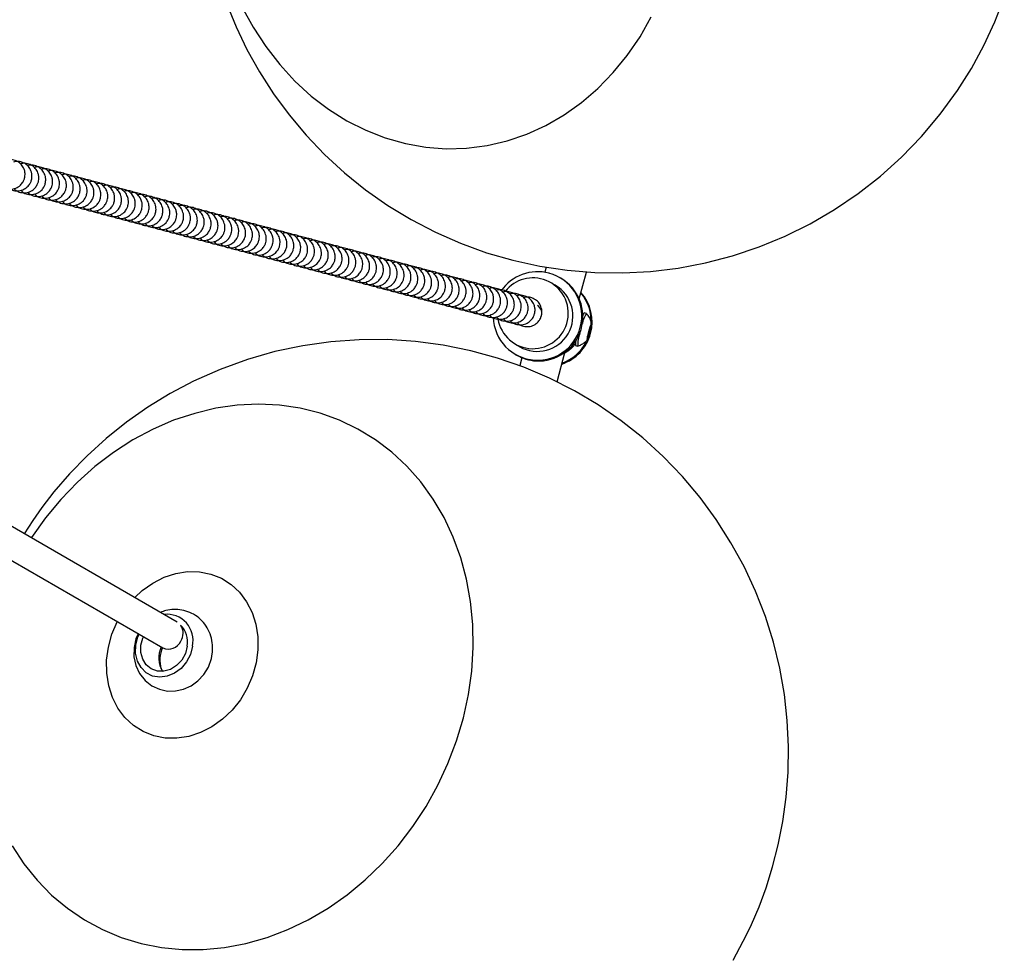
# Model space of a CAD drawing. Header units: millimetres. Extents: x 313 to 1951, y 543 to 2760.
# Tile 13 of 64: x 887 to 1054, y 730 to 888. Entities that reach past the tile are written whole.
import ezdxf

# ---------------------------------------------------------------- set-up
doc = ezdxf.new("R2010")
doc.units = ezdxf.units.MM
doc.header["$LTSCALE"] = 10
doc.linetypes.add('PHANTOM', pattern=[12.7, 6.35, -1.27, 1.27, -1.27, 1.27, -1.27])

msp = doc.modelspace()

# ---------------------------------------------------------------- linework, layer by layer
at = {"color": 7, "linetype": 'Continuous', "lineweight": 25}
for p, q in [((976.36, 846.08), (976.13, 845.24)), ((981.97, 840.75), (983.18, 845.28)), ((977.9, 843.04), (977.13, 843.49)), ((978.87, 844.22), (978.65, 844.34)), ((983.17, 838.26), (982.81, 838.35)), ((983.36, 834.23), (983.58, 835.22)), ((983.74, 835.13), (983.44, 834.19)), ((983.74, 835.13), (983.57, 835.18)), ((983.58, 835.22), (983.88, 836.17)), ((983.96, 836.12), (983.74, 835.13)), ((983.96, 836.12), (983.87, 836.14)), ((983.88, 836.17), (983.96, 836.12)), ((971.13, 833.1), (971.9, 832.65)), ((983.44, 834.19), (983.36, 834.23)), ((913.96, 786.05), (834.98, 831.66)), ((971.15, 831.35), (971.37, 831.23)), ((978.21, 826.72), (979.54, 831.69)), ((981.33, 832.85), (981.34, 832.85)), ((981.34, 832.85), (981.7, 832.75)), ((981.71, 832.75), (981.7, 832.75)), ((972.26, 830.79), (971.9, 829.44)), ((972.25, 830.75), (972.09, 830.86)), ((832.48, 827.33), (911.52, 781.69)), ((915.1, 784.86), (914.88, 784.83))]:
    msp.add_line(p, q, dxfattribs=at)
at = {"color": 7, "linetype": 'Continuous', "lineweight": 25, "flags": 128}
for points in [[(922.34, 890.6), (923.91, 886.76), (925.75, 882.93), (927.86, 879.15), (930.24, 875.45), (932.87, 871.87), (935.76, 868.43), (938.89, 865.15), (942.24, 862.07), (945.81, 859.2), (949.58, 856.55), (953.52, 854.15), (957.63, 852.01), (961.89, 850.14), (966.27, 848.55), (970.75, 847.26), (975.32, 846.27), (979.95, 845.58), (984.62, 845.2), (989.32, 845.14), (994.02, 845.39), (998.7, 845.96), (1003.33, 846.84), (1007.9, 848.04), (1012.39, 849.55), (1016.78, 851.36), (1021.04, 853.46), (1025.17, 855.86), (1029.13, 858.55), (1032.91, 861.51), (1036.5, 864.74), (1039.88, 868.23), (1043.03, 871.98), (1045.94, 875.98), (1048.3, 879.73), (1050.42, 883.62), (1052.28, 887.63), (1053.88, 891.72)], [(924.89, 890.16), (926.79, 886.69), (928.93, 883.43), (931.29, 880.39), (933.86, 877.59), (936.63, 875.06), (939.56, 872.82), (942.65, 870.88), (945.85, 869.26), (949.16, 867.97), (952.55, 867.01), (955.99, 866.4), (959.46, 866.14), (962.92, 866.23), (966.37, 866.67), (969.76, 867.46), (973.08, 868.59), (976.29, 870.06), (979.39, 871.85), (982.34, 873.95), (985.12, 876.34), (987.71, 879.01), (990.09, 881.93), (992.25, 885.09), (994.16, 888.47)], [(1008, 728.87), (1010.26, 733.12), (1011.1, 734.9), (1012.38, 737.9), (1013.57, 741.11), (1014.68, 744.63), (1015.64, 748.38), (1016.42, 752.33), (1016.98, 756.44), (1017.31, 760.68), (1017.37, 765.01), (1017.16, 769.4), (1016.67, 773.82), (1015.89, 778.24), (1014.82, 782.64), (1013.45, 786.99), (1011.8, 791.26), (1009.86, 795.44), (1007.64, 799.49), (1005.16, 803.4), (1002.41, 807.14), (999.41, 810.71), (996.17, 814.07), (992.71, 817.21), (989.05, 820.12), (985.18, 822.79), (981.15, 825.19), (976.95, 827.32), (972.62, 829.17), (968.16, 830.72), (963.6, 831.97), (958.96, 832.91), (954.26, 833.54), (949.51, 833.84), (944.74, 833.82), (939.97, 833.48), (935.21, 832.81), (930.49, 831.81), (925.82, 830.47), (921.22, 828.8), (916.7, 826.79), (912.77, 824.72), (908.99, 822.41), (905.38, 819.88), (901.95, 817.13), (898.73, 814.21), (895.76, 811.15), (893.11, 808.09), (891.08, 805.47), (889.52, 803.27), (888.06, 801.01)], [(958.04, 758.44), (959.76, 762.14), (961.21, 765.96), (962.37, 769.86), (963.23, 773.81), (963.78, 777.78), (964.03, 781.74), (963.96, 785.66), (963.59, 789.52), (962.91, 793.29), (961.93, 796.93), (960.65, 800.42), (959.09, 803.74), (957.26, 806.86), (955.16, 809.76), (952.82, 812.41), (950.26, 814.79), (947.48, 816.9), (944.52, 818.71), (941.39, 820.21), (938.12, 821.38), (934.73, 822.23), (931.25, 822.74), (927.7, 822.91), (924.1, 822.73), (920.5, 822.22), (916.91, 821.37), (913.35, 820.19), (909.86, 818.69), (906.46, 816.88), (903.18, 814.77), (900.04, 812.38), (897.06, 809.72), (894.26, 806.82), (891.68, 803.7), (889.31, 800.38), (889.27, 800.31)], [(906.76, 790.21), (908.02, 791.38), (909.81, 792.66), (911.72, 793.63), (913.71, 794.29), (915.72, 794.6), (917.71, 794.56), (919.63, 794.18), (921.44, 793.46), (923.07, 792.43), (924.51, 791.1), (925.7, 789.5), (926.63, 787.69), (927.27, 785.7), (927.6, 783.58), (927.62, 781.38), (927.32, 779.17), (926.71, 776.98), (925.81, 774.88)], [(925.81, 774.88), (924.64, 772.92), (923.23, 771.15), (921.61, 769.61), (919.82, 768.33), (917.91, 767.36), (915.92, 766.7), (913.91, 766.39), (911.92, 766.43), (910, 766.81), (908.2, 767.52), (906.56, 768.56), (905.12, 769.89), (903.93, 771.49), (903, 773.3), (902.36, 775.29), (902.03, 777.41), (902.01, 779.61), (902.31, 781.82), (902.92, 784.01), (903.82, 786.11), (903.83, 786.13)], [(907.36, 784.09), (906.97, 783.23), (906.65, 781.74), (906.64, 780.2), (906.96, 778.71), (907.6, 777.34), (908.53, 776.18), (909.66, 775.29), (910.94, 774.69), (912.3, 774.39), (913.68, 774.4), (915.03, 774.7), (916.3, 775.27), (917.46, 776.11), (918.45, 777.18), (919.22, 778.45), (919.73, 779.87), (919.89, 780.66), (919.89, 780.66)], [(916.53, 781.97), (916.18, 780.6), (915.53, 779.32), (914.62, 778.23), (913.51, 777.4), (912.28, 776.89), (911.02, 776.73), (909.8, 776.93), (908.72, 777.49), (907.84, 778.35), (907.23, 779.47), (906.92, 780.77), (906.95, 782.15), (907.3, 783.53), (907.5, 784.01)], [(915.66, 781.99), (915.34, 780.76), (914.72, 779.64), (913.86, 778.72), (912.83, 778.06), (911.71, 777.73), (910.6, 777.75), (909.57, 778.12), (908.72, 778.81), (908.12, 779.76), (907.81, 780.9), (907.82, 782.14), (908.15, 783.36), (908.24, 783.58)], [(886.06, 748.19), (888.03, 745.18), (890.25, 742.41), (892.7, 739.88), (895.38, 737.64), (898.25, 735.68), (901.3, 734.02), (904.5, 732.68), (907.83, 731.67), (911.27, 730.99), (914.79, 730.65), (918.37, 730.66), (921.97, 731), (925.57, 731.68), (929.15, 732.7), (932.67, 734.04), (936.12, 735.7), (939.47, 737.66), (942.68, 739.91), (945.74, 742.44), (948.63, 745.22), (951.33, 748.23), (953.8, 751.45), (956.05, 754.86), (958.04, 758.44), (958.04, 758.44)]]:
    msp.add_lwpolyline(points, dxfattribs=at)
at = {"color": 7, "linetype": 'Continuous', "lineweight": 25}
for centre, radius, start, end in [((974.91, 837.85), 7.49, 181.7778, 75.0092), ((974.93, 837.84), 7.49, 75.116, 145.4493), ((974.13, 838.3), 5.99, 189.1063, 68.0245), ((974.14, 838.29), 5.99, 68.1319, 141.6241), ((974.89, 837.85), 6, 240.1315, 59.8685), ((975.09, 837.73), 7.5, 266.6333, 59.8187), ((976.64, 836.84), 7.51, 288.4341, 41.5659), ((976.52, 836.93), 7.48, 356.3445, 40.1855), ((974.13, 838.3), 1.5, 335.5997, 59.8959), ((986.49, 835.94), 4.03, 145.0251, 171.2894), ((983.47, 837.71), 0.92, 135.7659, 163.1497), ((989.62, 832.57), 7.93, 162.2442, 178.7036), ((976.49, 836.93), 7.52, 289.9336, 332.5355), ((984.09, 833.05), 2.76, 167.2272, 184.2157), ((975.09, 837.68), 7.45, 240.0019, 266.6203), ((912.2, 782.94), 4.44, 347.484, 96.2188), ((911.71, 782.69), 4.01, 349.915, 45.6781), ((912.49, 784.19), 2.47, 326.5441, 31.9991), ((915.41, 779.99), 4.56, 155.8504, 209.9866), ((916.41, 779.57), 5.39, 156.5129, 195.0808), ((912.46, 783.8), 2.31, 246.1424, 335.0435)]:
    msp.add_arc(centre, radius, start, end, dxfattribs=at)
at = {"color": 250, "linetype": 'PHANTOM', "lineweight": 18}
msp.add_arc((976.3, 837.04), 6.36, 300.3041, 322.1148, dxfattribs=at)
at = {"color": 7, "linetype": 'Continuous', "lineweight": 25}
for points, knots in [([(884, 860.04), (884.1, 859.94), (884.4, 859.61), (885.12, 859.33), (886.01, 859.27), (886.89, 859.54), (887.56, 860.05), (887.95, 860.63), (888.18, 861.25), (888.25, 861.88), (888.12, 862.61), (887.78, 863.3), (887.15, 863.92), (886.33, 864.27), (885.6, 864.37), (885.21, 864.23), (885.1, 864.19)], [0, 0, 0, 0, 0.042088, 0.12735, 0.213086, 0.299337, 0.387173, 0.451574, 0.499908, 0.577195, 0.631215, 0.712146, 0.79628, 0.881542, 0.967279, 1, 1, 1, 1]), ([(885.17, 859.73), (885.27, 859.63), (885.57, 859.3), (886.28, 859.02), (887.18, 858.96), (888.06, 859.23), (888.72, 859.74), (889.12, 860.32), (889.35, 860.94), (889.41, 861.57), (889.29, 862.3), (888.95, 862.99), (888.31, 863.61), (887.49, 863.96), (886.76, 864.05), (886.38, 863.92), (886.27, 863.88)], [0, 0, 0, 0, 0.042088, 0.12735, 0.213086, 0.299337, 0.387173, 0.451574, 0.499908, 0.577195, 0.631215, 0.712146, 0.79628, 0.881542, 0.967279, 1, 1, 1, 1]), ([(886.33, 859.42), (886.43, 859.31), (886.73, 858.99), (887.45, 858.71), (888.34, 858.65), (889.22, 858.92), (889.89, 859.43), (890.28, 860.01), (890.52, 860.63), (890.58, 861.26), (890.45, 861.99), (890.11, 862.68), (889.48, 863.3), (888.66, 863.65), (887.93, 863.74), (887.54, 863.61), (887.43, 863.57)], [0, 0, 0, 0, 0.042088, 0.12735, 0.213086, 0.299337, 0.387173, 0.451574, 0.499908, 0.577195, 0.631215, 0.712146, 0.79628, 0.881542, 0.967279, 1, 1, 1, 1]), ([(887.5, 859.11), (887.6, 859), (887.9, 858.68), (888.61, 858.4), (889.51, 858.34), (890.39, 858.61), (891.06, 859.12), (891.45, 859.7), (891.68, 860.32), (891.74, 860.95), (891.62, 861.68), (891.28, 862.37), (890.64, 862.99), (889.83, 863.34), (889.1, 863.43), (888.71, 863.3), (888.6, 863.26)], [0, 0, 0, 0, 0.042088, 0.12735, 0.213086, 0.299337, 0.387173, 0.451574, 0.499908, 0.577195, 0.631215, 0.712146, 0.79628, 0.881542, 0.967279, 1, 1, 1, 1]), ([(888.66, 858.8), (888.76, 858.69), (889.06, 858.37), (889.78, 858.09), (890.68, 858.03), (891.56, 858.3), (892.22, 858.81), (892.61, 859.39), (892.85, 860.01), (892.91, 860.64), (892.78, 861.37), (892.44, 862.06), (891.81, 862.68), (890.99, 863.03), (890.26, 863.12), (889.87, 862.99), (889.77, 862.95)], [0, 0, 0, 0, 0.042088, 0.12735, 0.213086, 0.299337, 0.387173, 0.451574, 0.499908, 0.577195, 0.631215, 0.712146, 0.79628, 0.881542, 0.967279, 1, 1, 1, 1]), ([(889.83, 858.49), (889.93, 858.38), (890.23, 858.06), (890.94, 857.78), (891.84, 857.72), (892.72, 857.99), (893.39, 858.5), (893.78, 859.08), (894.01, 859.7), (894.08, 860.33), (893.95, 861.06), (893.61, 861.75), (892.98, 862.37), (892.16, 862.72), (891.43, 862.81), (891.04, 862.68), (890.93, 862.64)], [0, 0, 0, 0, 0.042088, 0.1273496, 0.2130861, 0.2993373, 0.3871728, 0.4515737, 0.499908, 0.5771953, 0.631215, 0.7121456, 0.7962805, 0.8815421, 0.9672785, 1, 1, 1, 1]), ([(890.99, 858.18), (891.09, 858.07), (891.4, 857.75), (892.11, 857.47), (893.01, 857.41), (893.89, 857.68), (894.55, 858.19), (894.95, 858.77), (895.18, 859.39), (895.24, 860.02), (895.11, 860.75), (894.78, 861.44), (894.14, 862.06), (893.32, 862.41), (892.59, 862.5), (892.2, 862.37), (892.1, 862.33)], [0, 0, 0, 0, 0.042088, 0.12735, 0.213086, 0.299337, 0.387173, 0.451574, 0.499908, 0.577195, 0.631215, 0.712146, 0.79628, 0.881542, 0.967279, 1, 1, 1, 1]), ([(892.16, 857.87), (892.26, 857.76), (892.56, 857.44), (893.28, 857.16), (894.17, 857.1), (895.05, 857.37), (895.72, 857.88), (896.11, 858.46), (896.35, 859.08), (896.41, 859.71), (896.28, 860.44), (895.94, 861.13), (895.31, 861.75), (894.49, 862.1), (893.76, 862.19), (893.37, 862.06), (893.26, 862.02)], [0, 0, 0, 0, 0.042088, 0.12735, 0.213086, 0.299337, 0.387173, 0.451574, 0.499908, 0.577195, 0.631215, 0.712146, 0.79628, 0.881542, 0.967279, 1, 1, 1, 1]), ([(893.33, 857.56), (893.43, 857.45), (893.73, 857.13), (894.44, 856.85), (895.34, 856.79), (896.22, 857.06), (896.89, 857.57), (897.28, 858.15), (897.51, 858.77), (897.57, 859.4), (897.45, 860.13), (897.11, 860.82), (896.47, 861.44), (895.66, 861.79), (894.92, 861.88), (894.54, 861.75), (894.43, 861.71)], [0, 0, 0, 0, 0.042088, 0.12735, 0.213086, 0.299337, 0.387173, 0.451574, 0.499908, 0.577195, 0.631215, 0.712146, 0.79628, 0.881542, 0.967279, 1, 1, 1, 1]), ([(894.49, 857.25), (894.59, 857.14), (894.89, 856.82), (895.61, 856.54), (896.51, 856.48), (897.39, 856.75), (898.05, 857.26), (898.44, 857.84), (898.68, 858.46), (898.74, 859.09), (898.61, 859.82), (898.27, 860.51), (897.64, 861.13), (896.82, 861.48), (896.09, 861.57), (895.7, 861.44), (895.6, 861.4)], [0, 0, 0, 0, 0.042088, 0.12735, 0.213086, 0.299337, 0.387173, 0.451574, 0.499908, 0.577195, 0.631215, 0.712146, 0.79628, 0.881542, 0.967279, 1, 1, 1, 1]), ([(895.66, 856.94), (895.76, 856.83), (896.06, 856.51), (896.77, 856.23), (897.67, 856.16), (898.55, 856.43), (899.22, 856.95), (899.61, 857.53), (899.84, 858.15), (899.91, 858.78), (899.78, 859.51), (899.44, 860.2), (898.81, 860.82), (897.99, 861.17), (897.26, 861.26), (896.87, 861.13), (896.76, 861.09)], [0, 0, 0, 0, 0.042088, 0.12735, 0.213086, 0.299337, 0.387173, 0.451574, 0.499908, 0.577195, 0.631215, 0.712146, 0.79628, 0.881542, 0.967279, 1, 1, 1, 1]), ([(896.82, 856.63), (896.92, 856.52), (897.22, 856.2), (897.94, 855.92), (898.84, 855.85), (899.72, 856.12), (900.38, 856.64), (900.78, 857.22), (901.01, 857.84), (901.07, 858.47), (900.94, 859.2), (900.6, 859.89), (899.97, 860.51), (899.15, 860.86), (898.42, 860.95), (898.03, 860.82), (897.93, 860.78)], [0, 0, 0, 0, 0.042088, 0.12735, 0.213086, 0.299337, 0.387173, 0.451574, 0.499908, 0.577195, 0.631215, 0.712146, 0.79628, 0.881542, 0.967279, 1, 1, 1, 1]), ([(897.99, 856.32), (898.09, 856.21), (898.39, 855.89), (899.11, 855.61), (900, 855.54), (900.88, 855.81), (901.55, 856.33), (901.94, 856.91), (902.17, 857.53), (902.24, 858.16), (902.11, 858.89), (901.77, 859.58), (901.14, 860.2), (900.32, 860.55), (899.59, 860.64), (899.2, 860.51), (899.09, 860.47)], [0, 0, 0, 0, 0.042088, 0.12735, 0.213086, 0.299337, 0.387173, 0.451574, 0.499908, 0.577195, 0.631215, 0.712146, 0.79628, 0.881542, 0.967279, 1, 1, 1, 1]), ([(899.16, 856.01), (899.25, 855.9), (899.56, 855.58), (900.27, 855.3), (901.17, 855.23), (902.05, 855.5), (902.71, 856.02), (903.11, 856.6), (903.34, 857.22), (903.4, 857.85), (903.28, 858.58), (902.94, 859.27), (902.3, 859.89), (901.48, 860.24), (900.75, 860.33), (900.37, 860.19), (900.26, 860.16)], [0, 0, 0, 0, 0.042088, 0.12735, 0.213086, 0.299337, 0.387173, 0.451574, 0.499908, 0.577195, 0.631215, 0.712146, 0.79628, 0.881542, 0.967279, 1, 1, 1, 1]), ([(900.32, 855.7), (900.42, 855.59), (900.72, 855.27), (901.44, 854.99), (902.33, 854.92), (903.21, 855.19), (903.88, 855.71), (904.27, 856.29), (904.51, 856.91), (904.57, 857.54), (904.44, 858.27), (904.1, 858.96), (903.47, 859.58), (902.65, 859.93), (901.92, 860.02), (901.53, 859.88), (901.42, 859.85)], [0, 0, 0, 0, 0.042088, 0.12735, 0.213086, 0.299337, 0.387173, 0.451574, 0.499908, 0.577195, 0.631215, 0.712146, 0.79628, 0.881542, 0.967279, 1, 1, 1, 1]), ([(901.49, 855.39), (901.59, 855.28), (901.89, 854.96), (902.6, 854.68), (903.5, 854.61), (904.38, 854.88), (905.05, 855.4), (905.44, 855.98), (905.67, 856.6), (905.73, 857.23), (905.61, 857.96), (905.27, 858.65), (904.63, 859.27), (903.82, 859.62), (903.09, 859.71), (902.7, 859.57), (902.59, 859.54)], [0, 0, 0, 0, 0.042088, 0.12735, 0.213086, 0.299337, 0.387173, 0.451574, 0.499908, 0.577195, 0.631215, 0.712146, 0.79628, 0.881542, 0.967279, 1, 1, 1, 1]), ([(902.65, 855.08), (902.75, 854.97), (903.05, 854.65), (903.77, 854.37), (904.67, 854.3), (905.55, 854.57), (906.21, 855.09), (906.6, 855.67), (906.84, 856.29), (906.9, 856.92), (906.77, 857.65), (906.43, 858.34), (905.8, 858.96), (904.98, 859.31), (904.25, 859.4), (903.86, 859.26), (903.76, 859.23)], [0, 0, 0, 0, 0.042088, 0.12735, 0.213086, 0.299337, 0.387173, 0.451574, 0.499908, 0.577195, 0.631215, 0.712146, 0.79628, 0.881542, 0.967279, 1, 1, 1, 1]), ([(903.82, 854.77), (903.92, 854.66), (904.22, 854.34), (904.93, 854.06), (905.83, 853.99), (906.71, 854.26), (907.38, 854.78), (907.77, 855.36), (908, 855.98), (908.07, 856.61), (907.94, 857.34), (907.6, 858.03), (906.97, 858.65), (906.15, 859), (905.42, 859.09), (905.03, 858.95), (904.92, 858.92)], [0, 0, 0, 0, 0.042088, 0.12735, 0.213086, 0.299337, 0.387173, 0.451574, 0.499908, 0.577195, 0.631215, 0.712146, 0.79628, 0.881542, 0.967279, 1, 1, 1, 1]), ([(904.98, 854.46), (905.08, 854.35), (905.39, 854.03), (906.1, 853.75), (907, 853.68), (907.88, 853.95), (908.54, 854.47), (908.94, 855.05), (909.17, 855.67), (909.23, 856.3), (909.1, 857.03), (908.77, 857.72), (908.13, 858.34), (907.31, 858.69), (906.58, 858.78), (906.19, 858.64), (906.09, 858.61)], [0, 0, 0, 0, 0.042088, 0.12735, 0.213086, 0.299337, 0.387173, 0.451574, 0.499908, 0.577195, 0.631215, 0.712146, 0.79628, 0.881542, 0.967279, 1, 1, 1, 1]), ([(906.15, 854.15), (906.25, 854.04), (906.55, 853.72), (907.27, 853.44), (908.16, 853.37), (909.04, 853.64), (909.71, 854.16), (910.1, 854.74), (910.34, 855.36), (910.4, 855.99), (910.27, 856.71), (909.93, 857.41), (909.3, 858.03), (908.48, 858.38), (907.75, 858.47), (907.36, 858.33), (907.25, 858.3)], [0, 0, 0, 0, 0.042088, 0.12735, 0.213086, 0.299337, 0.387173, 0.451574, 0.499908, 0.577195, 0.631215, 0.712146, 0.79628, 0.881542, 0.967279, 1, 1, 1, 1]), ([(907.32, 853.84), (907.42, 853.73), (907.72, 853.41), (908.43, 853.13), (909.33, 853.06), (910.21, 853.33), (910.88, 853.85), (911.27, 854.43), (911.5, 855.05), (911.56, 855.68), (911.44, 856.4), (911.1, 857.1), (910.46, 857.72), (909.65, 858.07), (908.91, 858.16), (908.53, 858.02), (908.42, 857.99)], [0, 0, 0, 0, 0.042088, 0.12735, 0.213086, 0.299337, 0.387173, 0.451574, 0.499908, 0.577195, 0.631215, 0.712146, 0.79628, 0.881542, 0.967279, 1, 1, 1, 1]), ([(908.48, 853.53), (908.58, 853.42), (908.88, 853.1), (909.6, 852.82), (910.5, 852.75), (911.38, 853.02), (912.04, 853.54), (912.43, 854.12), (912.67, 854.74), (912.73, 855.37), (912.6, 856.09), (912.26, 856.79), (911.63, 857.41), (910.81, 857.76), (910.08, 857.85), (909.69, 857.71), (909.58, 857.67)], [0, 0, 0, 0, 0.042088, 0.1273496, 0.2130861, 0.2993373, 0.3871728, 0.4515737, 0.499908, 0.5771953, 0.631215, 0.7121456, 0.7962805, 0.8815421, 0.9672785, 1, 1, 1, 1]), ([(909.65, 853.22), (909.75, 853.11), (910.05, 852.78), (910.76, 852.51), (911.66, 852.44), (912.54, 852.71), (913.21, 853.23), (913.6, 853.81), (913.83, 854.43), (913.9, 855.06), (913.77, 855.78), (913.43, 856.48), (912.8, 857.1), (911.98, 857.45), (911.25, 857.54), (910.86, 857.4), (910.75, 857.36)], [0, 0, 0, 0, 0.042088, 0.12735, 0.213086, 0.299337, 0.387173, 0.451574, 0.499908, 0.577195, 0.631215, 0.712146, 0.79628, 0.881542, 0.967279, 1, 1, 1, 1]), ([(910.81, 852.91), (910.91, 852.8), (911.21, 852.47), (911.93, 852.2), (912.83, 852.13), (913.71, 852.4), (914.37, 852.92), (914.77, 853.5), (915, 854.12), (915.06, 854.75), (914.93, 855.47), (914.59, 856.17), (913.96, 856.79), (913.14, 857.14), (912.41, 857.23), (912.02, 857.09), (911.92, 857.05)], [0, 0, 0, 0, 0.042088, 0.12735, 0.213086, 0.299337, 0.387173, 0.451574, 0.499908, 0.577195, 0.631215, 0.712146, 0.79628, 0.881542, 0.967279, 1, 1, 1, 1]), ([(911.98, 852.6), (912.08, 852.49), (912.38, 852.16), (913.1, 851.89), (913.99, 851.82), (914.87, 852.09), (915.54, 852.61), (915.93, 853.19), (916.16, 853.81), (916.23, 854.44), (916.1, 855.16), (915.76, 855.86), (915.13, 856.48), (914.31, 856.83), (913.58, 856.92), (913.19, 856.78), (913.08, 856.74)], [0, 0, 0, 0, 0.042088, 0.12735, 0.213086, 0.299337, 0.387173, 0.451574, 0.499908, 0.577195, 0.631215, 0.712146, 0.79628, 0.881542, 0.967279, 1, 1, 1, 1]), ([(913.15, 852.29), (913.24, 852.18), (913.55, 851.85), (914.26, 851.58), (915.16, 851.51), (916.04, 851.78), (916.7, 852.3), (917.1, 852.88), (917.33, 853.5), (917.39, 854.13), (917.26, 854.85), (916.93, 855.55), (916.29, 856.17), (915.47, 856.52), (914.74, 856.61), (914.36, 856.47), (914.25, 856.43)], [0, 0, 0, 0, 0.042088, 0.12735, 0.213086, 0.299337, 0.387173, 0.451574, 0.499908, 0.577195, 0.631215, 0.712146, 0.79628, 0.881542, 0.967279, 1, 1, 1, 1]), ([(914.31, 851.98), (914.41, 851.87), (914.71, 851.54), (915.43, 851.27), (916.32, 851.2), (917.2, 851.47), (917.87, 851.99), (918.26, 852.57), (918.5, 853.19), (918.56, 853.82), (918.43, 854.54), (918.09, 855.24), (917.46, 855.86), (916.64, 856.21), (915.91, 856.3), (915.52, 856.16), (915.41, 856.12)], [0, 0, 0, 0, 0.042088, 0.12735, 0.213086, 0.299337, 0.387173, 0.451574, 0.499908, 0.577195, 0.631215, 0.712146, 0.79628, 0.881542, 0.967279, 1, 1, 1, 1]), ([(915.48, 851.67), (915.58, 851.56), (915.88, 851.23), (916.59, 850.96), (917.49, 850.89), (918.37, 851.16), (919.04, 851.68), (919.43, 852.26), (919.66, 852.88), (919.72, 853.51), (919.6, 854.23), (919.26, 854.93), (918.62, 855.55), (917.81, 855.9), (917.08, 855.99), (916.69, 855.85), (916.58, 855.81)], [0, 0, 0, 0, 0.042088, 0.12735, 0.213086, 0.299337, 0.387173, 0.451574, 0.499908, 0.577195, 0.631215, 0.712146, 0.79628, 0.881542, 0.967279, 1, 1, 1, 1]), ([(916.64, 851.36), (916.74, 851.25), (917.04, 850.92), (917.76, 850.65), (918.66, 850.58), (919.54, 850.85), (920.2, 851.37), (920.59, 851.95), (920.83, 852.57), (920.89, 853.2), (920.76, 853.92), (920.42, 854.62), (919.79, 855.24), (918.97, 855.59), (918.24, 855.68), (917.85, 855.54), (917.75, 855.5)], [0, 0, 0, 0, 0.042088, 0.12735, 0.213086, 0.299337, 0.387173, 0.451574, 0.499908, 0.577195, 0.631215, 0.712146, 0.79628, 0.881542, 0.967279, 1, 1, 1, 1]), ([(917.81, 851.04), (917.91, 850.94), (918.21, 850.61), (918.92, 850.34), (919.82, 850.27), (920.7, 850.54), (921.37, 851.06), (921.76, 851.64), (921.99, 852.25), (922.06, 852.88), (921.93, 853.61), (921.59, 854.31), (920.96, 854.93), (920.14, 855.28), (919.41, 855.37), (919.02, 855.23), (918.91, 855.19)], [0, 0, 0, 0, 0.042088, 0.12735, 0.213086, 0.299337, 0.387173, 0.451574, 0.499908, 0.577195, 0.631215, 0.712146, 0.79628, 0.881542, 0.967279, 1, 1, 1, 1]), ([(918.97, 850.73), (919.07, 850.63), (919.38, 850.3), (920.09, 850.03), (920.99, 849.96), (921.87, 850.23), (922.53, 850.75), (922.93, 851.33), (923.16, 851.94), (923.22, 852.57), (923.09, 853.3), (922.76, 854), (922.12, 854.61), (921.3, 854.97), (920.57, 855.06), (920.18, 854.92), (920.08, 854.88)], [0, 0, 0, 0, 0.042088, 0.1273496, 0.2130861, 0.2993373, 0.3871728, 0.4515737, 0.499908, 0.5771953, 0.631215, 0.7121456, 0.7962805, 0.8815421, 0.9672785, 1, 1, 1, 1]), ([(920.14, 850.42), (920.24, 850.32), (920.54, 849.99), (921.26, 849.72), (922.15, 849.65), (923.03, 849.92), (923.7, 850.44), (924.09, 851.02), (924.33, 851.63), (924.39, 852.26), (924.26, 852.99), (923.92, 853.68), (923.29, 854.3), (922.47, 854.66), (921.74, 854.75), (921.35, 854.61), (921.24, 854.57)], [0, 0, 0, 0, 0.042088, 0.1273496, 0.2130861, 0.2993373, 0.3871728, 0.4515737, 0.499908, 0.5771953, 0.631215, 0.7121456, 0.7962805, 0.8815421, 0.9672785, 1, 1, 1, 1]), ([(921.31, 850.11), (921.41, 850.01), (921.71, 849.68), (922.42, 849.4), (923.32, 849.34), (924.2, 849.61), (924.87, 850.12), (925.26, 850.71), (925.49, 851.32), (925.55, 851.95), (925.43, 852.68), (925.09, 853.37), (924.45, 853.99), (923.64, 854.35), (922.9, 854.44), (922.52, 854.3), (922.41, 854.26)], [0, 0, 0, 0, 0.042088, 0.12735, 0.213086, 0.299337, 0.387173, 0.451574, 0.499908, 0.577195, 0.631215, 0.712146, 0.79628, 0.881542, 0.967279, 1, 1, 1, 1]), ([(922.47, 849.8), (922.57, 849.7), (922.87, 849.37), (923.59, 849.09), (924.49, 849.03), (925.36, 849.3), (926.03, 849.81), (926.42, 850.4), (926.66, 851.01), (926.72, 851.64), (926.59, 852.37), (926.25, 853.06), (925.62, 853.68), (924.8, 854.04), (924.07, 854.13), (923.68, 853.99), (923.57, 853.95)], [0, 0, 0, 0, 0.042088, 0.12735, 0.213086, 0.299337, 0.387173, 0.451574, 0.499908, 0.577195, 0.631215, 0.712146, 0.79628, 0.881542, 0.967279, 1, 1, 1, 1]), ([(923.64, 849.49), (923.74, 849.39), (924.04, 849.06), (924.75, 848.78), (925.65, 848.72), (926.53, 848.99), (927.2, 849.5), (927.59, 850.09), (927.82, 850.7), (927.89, 851.33), (927.76, 852.06), (927.42, 852.75), (926.78, 853.37), (925.97, 853.72), (925.24, 853.82), (924.85, 853.68), (924.74, 853.64)], [0, 0, 0, 0, 0.042088, 0.12735, 0.213086, 0.299337, 0.387173, 0.451574, 0.499908, 0.577195, 0.631215, 0.712146, 0.79628, 0.881542, 0.967279, 1, 1, 1, 1]), ([(924.8, 849.18), (924.9, 849.08), (925.2, 848.75), (925.92, 848.47), (926.82, 848.41), (927.7, 848.68), (928.36, 849.19), (928.76, 849.78), (928.99, 850.39), (929.05, 851.02), (928.92, 851.75), (928.58, 852.44), (927.95, 853.06), (927.13, 853.41), (926.4, 853.51), (926.01, 853.37), (925.91, 853.33)], [0, 0, 0, 0, 0.042088, 0.12735, 0.213086, 0.299337, 0.387173, 0.451574, 0.499908, 0.577195, 0.631215, 0.712146, 0.79628, 0.881542, 0.967279, 1, 1, 1, 1]), ([(925.97, 848.87), (926.07, 848.77), (926.37, 848.44), (927.09, 848.16), (927.98, 848.1), (928.86, 848.37), (929.53, 848.88), (929.92, 849.47), (930.15, 850.08), (930.22, 850.71), (930.09, 851.44), (929.75, 852.13), (929.12, 852.75), (928.3, 853.1), (927.57, 853.2), (927.18, 853.06), (927.07, 853.02)], [0, 0, 0, 0, 0.042088, 0.12735, 0.213086, 0.299337, 0.387173, 0.451574, 0.499908, 0.577195, 0.631215, 0.712146, 0.79628, 0.881542, 0.967279, 1, 1, 1, 1]), ([(927.13, 848.56), (927.23, 848.46), (927.54, 848.13), (928.25, 847.85), (929.15, 847.79), (930.03, 848.06), (930.69, 848.57), (931.09, 849.15), (931.32, 849.77), (931.38, 850.4), (931.25, 851.13), (930.92, 851.82), (930.28, 852.44), (929.46, 852.79), (928.73, 852.89), (928.35, 852.75), (928.24, 852.71)], [0, 0, 0, 0, 0.042088, 0.12735, 0.213086, 0.299337, 0.387173, 0.451574, 0.499908, 0.577195, 0.631215, 0.712146, 0.79628, 0.881542, 0.967279, 1, 1, 1, 1]), ([(928.3, 848.25), (928.4, 848.15), (928.7, 847.82), (929.42, 847.54), (930.31, 847.48), (931.19, 847.75), (931.86, 848.26), (932.25, 848.84), (932.49, 849.46), (932.55, 850.09), (932.42, 850.82), (932.08, 851.51), (931.45, 852.13), (930.63, 852.48), (929.9, 852.57), (929.51, 852.44), (929.4, 852.4)], [0, 0, 0, 0, 0.042088, 0.12735, 0.213086, 0.299337, 0.387173, 0.451574, 0.499908, 0.577195, 0.631215, 0.712146, 0.79628, 0.881542, 0.967279, 1, 1, 1, 1]), ([(929.47, 847.94), (929.57, 847.83), (929.87, 847.51), (930.58, 847.23), (931.48, 847.17), (932.36, 847.44), (933.03, 847.95), (933.42, 848.53), (933.65, 849.15), (933.71, 849.78), (933.59, 850.51), (933.25, 851.2), (932.61, 851.82), (931.8, 852.17), (931.07, 852.26), (930.68, 852.13), (930.57, 852.09)], [0, 0, 0, 0, 0.042088, 0.1273496, 0.2130861, 0.2993373, 0.3871728, 0.4515737, 0.499908, 0.5771953, 0.631215, 0.7121456, 0.7962805, 0.8815421, 0.9672785, 1, 1, 1, 1]), ([(930.63, 847.63), (930.73, 847.52), (931.03, 847.2), (931.75, 846.92), (932.65, 846.86), (933.53, 847.13), (934.19, 847.64), (934.58, 848.22), (934.82, 848.84), (934.88, 849.47), (934.75, 850.2), (934.41, 850.89), (933.78, 851.51), (932.96, 851.86), (932.23, 851.95), (931.84, 851.82), (931.74, 851.78)], [0, 0, 0, 0, 0.042088, 0.12735, 0.213086, 0.299337, 0.387173, 0.451574, 0.499908, 0.577195, 0.631215, 0.712146, 0.79628, 0.881542, 0.967279, 1, 1, 1, 1]), ([(931.8, 847.32), (931.9, 847.21), (932.2, 846.89), (932.91, 846.61), (933.81, 846.55), (934.69, 846.82), (935.36, 847.33), (935.75, 847.91), (935.98, 848.53), (936.05, 849.16), (935.92, 849.89), (935.58, 850.58), (934.95, 851.2), (934.13, 851.55), (933.4, 851.64), (933.01, 851.51), (932.9, 851.47)], [0, 0, 0, 0, 0.042088, 0.12735, 0.213086, 0.299337, 0.387173, 0.451574, 0.499908, 0.577195, 0.631215, 0.712146, 0.79628, 0.881542, 0.967279, 1, 1, 1, 1]), ([(932.96, 847.01), (933.06, 846.9), (933.37, 846.58), (934.08, 846.3), (934.98, 846.24), (935.86, 846.51), (936.52, 847.02), (936.92, 847.6), (937.15, 848.22), (937.21, 848.85), (937.08, 849.58), (936.75, 850.27), (936.11, 850.89), (935.29, 851.24), (934.56, 851.33), (934.17, 851.2), (934.07, 851.16)], [0, 0, 0, 0, 0.042088, 0.12735, 0.213086, 0.299337, 0.387173, 0.451574, 0.499908, 0.577195, 0.631215, 0.712146, 0.79628, 0.881542, 0.967279, 1, 1, 1, 1]), ([(934.13, 846.7), (934.23, 846.59), (934.53, 846.27), (935.25, 845.99), (936.14, 845.93), (937.02, 846.2), (937.69, 846.71), (938.08, 847.29), (938.32, 847.91), (938.38, 848.54), (938.25, 849.27), (937.91, 849.96), (937.28, 850.58), (936.46, 850.93), (935.73, 851.02), (935.34, 850.89), (935.23, 850.85)], [0, 0, 0, 0, 0.042088, 0.12735, 0.213086, 0.299337, 0.387173, 0.451574, 0.499908, 0.577195, 0.631215, 0.712146, 0.79628, 0.881542, 0.967279, 1, 1, 1, 1]), ([(935.3, 846.39), (935.4, 846.28), (935.7, 845.96), (936.41, 845.68), (937.31, 845.62), (938.19, 845.89), (938.86, 846.4), (939.25, 846.98), (939.48, 847.6), (939.54, 848.23), (939.42, 848.96), (939.08, 849.65), (938.44, 850.27), (937.63, 850.62), (936.89, 850.71), (936.51, 850.58), (936.4, 850.54)], [0, 0, 0, 0, 0.042088, 0.12735, 0.213086, 0.299337, 0.387173, 0.451574, 0.499908, 0.577195, 0.631215, 0.712146, 0.79628, 0.881542, 0.967279, 1, 1, 1, 1]), ([(936.46, 846.08), (936.56, 845.97), (936.86, 845.65), (937.58, 845.37), (938.47, 845.31), (939.35, 845.58), (940.02, 846.09), (940.41, 846.67), (940.65, 847.29), (940.71, 847.92), (940.58, 848.65), (940.24, 849.34), (939.61, 849.96), (938.79, 850.31), (938.06, 850.4), (937.67, 850.27), (937.56, 850.23)], [0, 0, 0, 0, 0.042088, 0.12735, 0.213086, 0.299337, 0.387173, 0.451574, 0.499908, 0.577195, 0.631215, 0.712146, 0.79628, 0.881542, 0.967279, 1, 1, 1, 1]), ([(937.63, 845.77), (937.73, 845.66), (938.03, 845.34), (938.74, 845.06), (939.64, 845), (940.52, 845.27), (941.19, 845.78), (941.58, 846.36), (941.81, 846.98), (941.88, 847.61), (941.75, 848.34), (941.41, 849.03), (940.77, 849.65), (939.96, 850), (939.23, 850.09), (938.84, 849.96), (938.73, 849.92)], [0, 0, 0, 0, 0.042088, 0.1273496, 0.2130861, 0.2993373, 0.3871728, 0.4515737, 0.499908, 0.5771953, 0.631215, 0.7121456, 0.7962805, 0.8815421, 0.9672785, 1, 1, 1, 1]), ([(938.79, 845.46), (938.89, 845.35), (939.19, 845.03), (939.91, 844.75), (940.81, 844.68), (941.69, 844.95), (942.35, 845.47), (942.75, 846.05), (942.98, 846.67), (943.04, 847.3), (942.91, 848.03), (942.57, 848.72), (941.94, 849.34), (941.12, 849.69), (940.39, 849.78), (940, 849.65), (939.9, 849.61)], [0, 0, 0, 0, 0.042088, 0.1273496, 0.2130861, 0.2993373, 0.3871728, 0.4515737, 0.499908, 0.5771953, 0.631215, 0.7121456, 0.7962805, 0.8815421, 0.9672785, 1, 1, 1, 1]), ([(939.96, 845.15), (940.06, 845.04), (940.36, 844.72), (941.08, 844.44), (941.97, 844.37), (942.85, 844.64), (943.52, 845.16), (943.91, 845.74), (944.14, 846.36), (944.21, 846.99), (944.08, 847.72), (943.74, 848.41), (943.11, 849.03), (942.29, 849.38), (941.56, 849.47), (941.17, 849.34), (941.06, 849.3)], [0, 0, 0, 0, 0.042088, 0.12735, 0.213086, 0.299337, 0.387173, 0.451574, 0.499908, 0.577195, 0.631215, 0.712146, 0.79628, 0.881542, 0.967279, 1, 1, 1, 1]), ([(941.12, 844.84), (941.22, 844.73), (941.53, 844.41), (942.24, 844.13), (943.14, 844.06), (944.02, 844.33), (944.68, 844.85), (945.08, 845.43), (945.31, 846.05), (945.37, 846.68), (945.24, 847.41), (944.91, 848.1), (944.27, 848.72), (943.45, 849.07), (942.72, 849.16), (942.34, 849.02), (942.23, 848.99)], [0, 0, 0, 0, 0.042088, 0.12735, 0.213086, 0.299337, 0.387173, 0.451574, 0.499908, 0.577195, 0.631215, 0.712146, 0.79628, 0.881542, 0.967279, 1, 1, 1, 1]), ([(942.29, 844.53), (942.39, 844.42), (942.69, 844.1), (943.41, 843.82), (944.3, 843.75), (945.18, 844.02), (945.85, 844.54), (946.24, 845.12), (946.48, 845.74), (946.54, 846.37), (946.41, 847.1), (946.07, 847.79), (945.44, 848.41), (944.62, 848.76), (943.89, 848.85), (943.5, 848.71), (943.39, 848.68)], [0, 0, 0, 0, 0.042088, 0.12735, 0.213086, 0.299337, 0.387173, 0.451574, 0.499908, 0.577195, 0.631215, 0.712146, 0.79628, 0.881542, 0.967279, 1, 1, 1, 1]), ([(943.46, 844.22), (943.56, 844.11), (943.86, 843.79), (944.57, 843.51), (945.47, 843.44), (946.35, 843.71), (947.02, 844.23), (947.41, 844.81), (947.64, 845.43), (947.7, 846.06), (947.58, 846.79), (947.24, 847.48), (946.6, 848.1), (945.79, 848.45), (945.05, 848.54), (944.67, 848.4), (944.56, 848.37)], [0, 0, 0, 0, 0.042088, 0.12735, 0.213086, 0.299337, 0.387173, 0.451574, 0.499908, 0.577195, 0.631215, 0.712146, 0.79628, 0.881542, 0.967279, 1, 1, 1, 1]), ([(944.62, 843.91), (944.72, 843.8), (945.02, 843.48), (945.74, 843.2), (946.64, 843.13), (947.52, 843.4), (948.18, 843.92), (948.57, 844.5), (948.81, 845.12), (948.87, 845.75), (948.74, 846.48), (948.4, 847.17), (947.77, 847.79), (946.95, 848.14), (946.22, 848.23), (945.83, 848.09), (945.73, 848.06)], [0, 0, 0, 0, 0.042088, 0.12735, 0.213086, 0.299337, 0.387173, 0.451574, 0.499908, 0.577195, 0.631215, 0.712146, 0.79628, 0.881542, 0.967279, 1, 1, 1, 1]), ([(945.79, 843.6), (945.89, 843.49), (946.19, 843.17), (946.9, 842.89), (947.8, 842.82), (948.68, 843.09), (949.35, 843.61), (949.74, 844.19), (949.97, 844.81), (950.04, 845.44), (949.91, 846.17), (949.57, 846.86), (948.94, 847.48), (948.12, 847.83), (947.39, 847.92), (947, 847.78), (946.89, 847.75)], [0, 0, 0, 0, 0.042088, 0.12735, 0.213086, 0.299337, 0.387173, 0.451574, 0.499908, 0.577195, 0.631215, 0.712146, 0.79628, 0.881542, 0.967279, 1, 1, 1, 1]), ([(946.95, 843.29), (947.05, 843.18), (947.35, 842.86), (948.07, 842.58), (948.97, 842.51), (949.85, 842.78), (950.51, 843.3), (950.91, 843.88), (951.14, 844.5), (951.2, 845.13), (951.07, 845.86), (950.74, 846.55), (950.1, 847.17), (949.28, 847.52), (948.55, 847.61), (948.16, 847.47), (948.06, 847.44)], [0, 0, 0, 0, 0.042088, 0.12735, 0.213086, 0.299337, 0.387173, 0.451574, 0.499908, 0.577195, 0.631215, 0.712146, 0.79628, 0.881542, 0.967279, 1, 1, 1, 1]), ([(948.12, 842.98), (948.22, 842.87), (948.52, 842.55), (949.24, 842.27), (950.13, 842.2), (951.01, 842.47), (951.68, 842.99), (952.07, 843.57), (952.3, 844.19), (952.37, 844.82), (952.24, 845.55), (951.9, 846.24), (951.27, 846.86), (950.45, 847.21), (949.72, 847.3), (949.33, 847.16), (949.22, 847.13)], [0, 0, 0, 0, 0.042088, 0.1273496, 0.2130861, 0.2993373, 0.3871728, 0.4515737, 0.499908, 0.5771953, 0.631215, 0.7121456, 0.7962805, 0.8815421, 0.9672785, 1, 1, 1, 1]), ([(949.29, 842.67), (949.39, 842.56), (949.69, 842.24), (950.4, 841.96), (951.3, 841.89), (952.18, 842.16), (952.84, 842.68), (953.24, 843.26), (953.47, 843.88), (953.53, 844.51), (953.41, 845.23), (953.07, 845.93), (952.43, 846.55), (951.61, 846.9), (950.88, 846.99), (950.5, 846.85), (950.39, 846.82)], [0, 0, 0, 0, 0.042088, 0.1273496, 0.2130861, 0.2993373, 0.3871728, 0.4515737, 0.499908, 0.5771953, 0.631215, 0.7121456, 0.7962805, 0.8815421, 0.9672785, 1, 1, 1, 1]), ([(950.45, 842.36), (950.55, 842.25), (950.85, 841.93), (951.57, 841.65), (952.46, 841.58), (953.34, 841.85), (954.01, 842.37), (954.4, 842.95), (954.64, 843.57), (954.7, 844.2), (954.57, 844.92), (954.23, 845.62), (953.6, 846.24), (952.78, 846.59), (952.05, 846.68), (951.66, 846.54), (951.55, 846.5)], [0, 0, 0, 0, 0.042088, 0.12735, 0.213086, 0.299337, 0.387173, 0.451574, 0.499908, 0.577195, 0.631215, 0.712146, 0.79628, 0.881542, 0.967279, 1, 1, 1, 1]), ([(951.62, 842.05), (951.72, 841.94), (952.02, 841.62), (952.73, 841.34), (953.63, 841.27), (954.51, 841.54), (955.18, 842.06), (955.57, 842.64), (955.8, 843.26), (955.86, 843.89), (955.74, 844.61), (955.4, 845.31), (954.76, 845.93), (953.95, 846.28), (953.22, 846.37), (952.83, 846.23), (952.72, 846.19)], [0, 0, 0, 0, 0.042088, 0.12735, 0.213086, 0.299337, 0.387173, 0.451574, 0.499908, 0.577195, 0.631215, 0.712146, 0.79628, 0.881542, 0.967279, 1, 1, 1, 1]), ([(952.78, 841.74), (952.88, 841.63), (953.18, 841.3), (953.9, 841.03), (954.8, 840.96), (955.68, 841.23), (956.34, 841.75), (956.73, 842.33), (956.97, 842.95), (957.03, 843.58), (956.9, 844.3), (956.56, 845), (955.93, 845.62), (955.11, 845.97), (954.38, 846.06), (953.99, 845.92), (953.89, 845.88)], [0, 0, 0, 0, 0.042088, 0.12735, 0.213086, 0.299337, 0.387173, 0.451574, 0.499908, 0.577195, 0.631215, 0.712146, 0.79628, 0.881542, 0.967279, 1, 1, 1, 1]), ([(953.95, 841.43), (954.05, 841.32), (954.35, 840.99), (955.06, 840.72), (955.96, 840.65), (956.84, 840.92), (957.51, 841.44), (957.9, 842.02), (958.13, 842.64), (958.2, 843.27), (958.07, 843.99), (957.73, 844.69), (957.1, 845.31), (956.28, 845.66), (955.55, 845.75), (955.16, 845.61), (955.05, 845.57)], [0, 0, 0, 0, 0.042088, 0.12735, 0.213086, 0.299337, 0.387173, 0.451574, 0.499908, 0.577195, 0.631215, 0.712146, 0.79628, 0.881542, 0.967279, 1, 1, 1, 1]), ([(955.11, 841.12), (955.21, 841.01), (955.52, 840.68), (956.23, 840.41), (957.13, 840.34), (958.01, 840.61), (958.67, 841.13), (959.07, 841.71), (959.3, 842.33), (959.36, 842.96), (959.23, 843.68), (958.9, 844.38), (958.26, 845), (957.44, 845.35), (956.71, 845.44), (956.32, 845.3), (956.22, 845.26)], [0, 0, 0, 0, 0.042088, 0.12735, 0.213086, 0.299337, 0.387173, 0.451574, 0.499908, 0.577195, 0.631215, 0.712146, 0.79628, 0.881542, 0.967279, 1, 1, 1, 1]), ([(956.28, 840.81), (956.38, 840.7), (956.68, 840.37), (957.4, 840.1), (958.29, 840.03), (959.17, 840.3), (959.84, 840.82), (960.23, 841.4), (960.47, 842.02), (960.53, 842.65), (960.4, 843.37), (960.06, 844.07), (959.43, 844.69), (958.61, 845.04), (957.88, 845.13), (957.49, 844.99), (957.38, 844.95)], [0, 0, 0, 0, 0.042088, 0.12735, 0.213086, 0.299337, 0.387173, 0.451574, 0.499908, 0.577195, 0.631215, 0.712146, 0.79628, 0.881542, 0.967279, 1, 1, 1, 1]), ([(957.45, 840.5), (957.55, 840.39), (957.85, 840.06), (958.56, 839.79), (959.46, 839.72), (960.34, 839.99), (961.01, 840.51), (961.4, 841.09), (961.63, 841.71), (961.69, 842.34), (961.57, 843.06), (961.23, 843.76), (960.59, 844.38), (959.78, 844.73), (959.04, 844.82), (958.66, 844.68), (958.55, 844.64)], [0, 0, 0, 0, 0.042088, 0.1273496, 0.2130861, 0.2993373, 0.3871728, 0.4515737, 0.499908, 0.5771953, 0.631215, 0.7121456, 0.7962805, 0.8815421, 0.9672785, 1, 1, 1, 1]), ([(958.61, 840.19), (958.71, 840.08), (959.01, 839.75), (959.73, 839.48), (960.63, 839.41), (961.51, 839.68), (962.17, 840.2), (962.56, 840.78), (962.8, 841.4), (962.86, 842.03), (962.73, 842.75), (962.39, 843.45), (961.76, 844.07), (960.94, 844.42), (960.21, 844.51), (959.82, 844.37), (959.72, 844.33)], [0, 0, 0, 0, 0.042088, 0.12735, 0.213086, 0.299337, 0.387173, 0.451574, 0.499908, 0.577195, 0.631215, 0.712146, 0.79628, 0.881542, 0.967279, 1, 1, 1, 1]), ([(959.78, 839.87), (959.88, 839.77), (960.18, 839.44), (960.89, 839.17), (961.79, 839.1), (962.67, 839.37), (963.34, 839.89), (963.73, 840.47), (963.96, 841.09), (964.03, 841.71), (963.9, 842.44), (963.56, 843.14), (962.93, 843.76), (962.11, 844.11), (961.38, 844.2), (960.99, 844.06), (960.88, 844.02)], [0, 0, 0, 0, 0.042088, 0.12735, 0.213086, 0.299337, 0.387173, 0.451574, 0.499908, 0.577195, 0.631215, 0.712146, 0.79628, 0.881542, 0.967279, 1, 1, 1, 1]), ([(960.94, 839.56), (961.04, 839.46), (961.34, 839.13), (962.06, 838.86), (962.96, 838.79), (963.84, 839.06), (964.5, 839.58), (964.9, 840.16), (965.13, 840.77), (965.19, 841.4), (965.06, 842.13), (964.72, 842.83), (964.09, 843.45), (963.27, 843.8), (962.54, 843.89), (962.15, 843.75), (962.05, 843.71)], [0, 0, 0, 0, 0.042088, 0.12735, 0.213086, 0.299337, 0.387173, 0.451574, 0.499908, 0.577195, 0.631215, 0.712146, 0.79628, 0.881542, 0.967279, 1, 1, 1, 1]), ([(962.11, 839.25), (962.21, 839.15), (962.51, 838.82), (963.23, 838.55), (964.12, 838.48), (965, 838.75), (965.67, 839.27), (966.06, 839.85), (966.29, 840.46), (966.36, 841.09), (966.23, 841.82), (965.89, 842.52), (965.26, 843.13), (964.44, 843.49), (963.71, 843.58), (963.32, 843.44), (963.21, 843.4)], [0, 0, 0, 0, 0.042088, 0.12735, 0.213086, 0.299337, 0.387173, 0.451574, 0.499908, 0.577195, 0.631215, 0.712146, 0.79628, 0.881542, 0.967279, 1, 1, 1, 1]), ([(963.28, 838.94), (963.38, 838.84), (963.68, 838.51), (964.39, 838.24), (965.29, 838.17), (966.17, 838.44), (966.83, 838.96), (967.23, 839.54), (967.46, 840.15), (967.52, 840.78), (967.4, 841.51), (967.06, 842.2), (966.42, 842.82), (965.6, 843.18), (964.87, 843.27), (964.49, 843.13), (964.38, 843.09)], [0, 0, 0, 0, 0.042088, 0.12735, 0.213086, 0.299337, 0.387173, 0.451574, 0.499908, 0.577195, 0.631215, 0.712146, 0.79628, 0.881542, 0.967279, 1, 1, 1, 1]), ([(964.44, 838.63), (964.54, 838.53), (964.84, 838.2), (965.56, 837.92), (966.45, 837.86), (967.33, 838.13), (968, 838.64), (968.39, 839.23), (968.63, 839.84), (968.69, 840.47), (968.56, 841.2), (968.22, 841.89), (967.59, 842.51), (966.77, 842.87), (966.04, 842.96), (965.65, 842.82), (965.54, 842.78)], [0, 0, 0, 0, 0.042088, 0.12735, 0.213086, 0.299337, 0.387173, 0.451574, 0.499908, 0.577195, 0.631215, 0.712146, 0.79628, 0.881542, 0.967279, 1, 1, 1, 1]), ([(965.61, 838.32), (965.71, 838.22), (966.01, 837.89), (966.72, 837.61), (967.62, 837.55), (968.5, 837.82), (969.17, 838.33), (969.56, 838.92), (969.79, 839.53), (969.85, 840.16), (969.73, 840.89), (969.39, 841.58), (968.75, 842.2), (967.94, 842.55), (967.21, 842.65), (966.82, 842.51), (966.71, 842.47)], [0, 0, 0, 0, 0.042088, 0.12735, 0.213086, 0.299337, 0.387173, 0.451574, 0.499908, 0.577195, 0.631215, 0.712146, 0.79628, 0.881542, 0.967279, 1, 1, 1, 1]), ([(966.77, 838.01), (966.87, 837.91), (967.17, 837.58), (967.89, 837.3), (968.79, 837.24), (969.67, 837.51), (970.33, 838.02), (970.72, 838.61), (970.96, 839.22), (971.02, 839.85), (970.89, 840.58), (970.55, 841.27), (969.92, 841.89), (969.1, 842.24), (968.37, 842.34), (967.98, 842.2), (967.88, 842.16)], [0, 0, 0, 0, 0.042088, 0.1273496, 0.2130861, 0.2993373, 0.3871728, 0.4515737, 0.499908, 0.5771953, 0.631215, 0.7121456, 0.7962805, 0.8815421, 0.9672785, 1, 1, 1, 1]), ([(967.94, 837.7), (968.04, 837.6), (968.34, 837.27), (969.05, 836.99), (969.95, 836.93), (970.83, 837.2), (971.5, 837.71), (971.89, 838.3), (972.12, 838.91), (972.19, 839.54), (972.06, 840.27), (971.72, 840.96), (971.09, 841.58), (970.27, 841.93), (969.54, 842.03), (969.15, 841.89), (969.04, 841.85)], [0, 0, 0, 0, 0.042088, 0.1273496, 0.2130861, 0.2993373, 0.3871728, 0.4515737, 0.499908, 0.5771953, 0.631215, 0.7121456, 0.7962805, 0.8815421, 0.9672785, 1, 1, 1, 1]), ([(969.1, 837.39), (969.2, 837.29), (969.51, 836.96), (970.22, 836.68), (971.12, 836.62), (972, 836.89), (972.66, 837.4), (973.06, 837.99), (973.29, 838.6), (973.35, 839.23), (973.22, 839.96), (972.89, 840.65), (972.25, 841.27), (971.43, 841.62), (970.7, 841.72), (970.31, 841.58), (970.21, 841.54)], [0, 0, 0, 0, 0.042088, 0.12735, 0.213086, 0.299337, 0.387173, 0.451574, 0.499908, 0.577195, 0.631215, 0.712146, 0.79628, 0.881542, 0.967279, 1, 1, 1, 1]), ([(970.27, 837.08), (970.37, 836.98), (970.67, 836.65), (971.39, 836.37), (972.28, 836.31), (973.16, 836.58), (973.83, 837.09), (974.22, 837.67), (974.46, 838.29), (974.52, 838.92), (974.39, 839.65), (974.05, 840.34), (973.42, 840.96), (972.6, 841.31), (971.87, 841.41), (971.48, 841.27), (971.37, 841.23)], [0, 0, 0, 0, 0.042088, 0.12735, 0.213086, 0.299337, 0.387173, 0.451574, 0.499908, 0.577195, 0.631215, 0.712146, 0.79628, 0.881542, 0.967279, 1, 1, 1, 1]), ([(971.44, 836.77), (971.54, 836.66), (971.84, 836.34), (972.55, 836.06), (973.45, 836), (974.33, 836.27), (975, 836.78), (975.39, 837.36), (975.62, 837.98), (975.68, 838.61), (975.56, 839.34), (975.22, 840.03), (974.58, 840.65), (973.77, 841), (973.03, 841.09), (972.65, 840.96), (972.54, 840.92)], [0, 0, 0, 0, 0.042088, 0.12735, 0.213086, 0.299337, 0.387173, 0.451574, 0.499908, 0.577195, 0.631215, 0.712146, 0.79628, 0.881542, 0.967279, 1, 1, 1, 1]), ([(984.03, 836.51), (983.99, 836.73), (983.88, 837.23), (983.57, 837.83), (983.27, 838.12), (983.17, 838.22)], [0, 0, 0, 0, 0.346589, 0.781722, 1, 1, 1, 1]), ([(983.76, 835.12), (983.74, 835.02), (983.67, 834.77), (983.55, 834.4), (983.43, 834.05), (983.34, 833.84), (983.29, 833.77), (983.27, 833.87), (983.3, 834.11), (983.37, 834.47), (983.47, 834.91), (983.6, 835.38), (983.73, 835.83), (983.85, 836.21), (983.96, 836.46), (984.02, 836.58), (984.05, 836.53), (984.04, 836.33), (983.98, 836.01), (983.88, 835.58), (983.8, 835.27), (983.76, 835.12)], [0, 0, 0, 0, 0.033603, 0.087292, 0.14098, 0.194669, 0.248358, 0.302047, 0.355735, 0.409424, 0.463113, 0.516801, 0.57049, 0.624179, 0.677868, 0.731556, 0.785245, 0.838934, 0.892623, 0.946311, 1, 1, 1, 1]), ([(981.72, 832.77), (981.92, 832.84), (982.3, 832.96), (982.82, 833.32), (983.17, 833.61), (983.31, 833.81), (983.32, 833.83)], [0, 0, 0, 0, 0.316233, 0.619365, 0.956356, 1, 1, 1, 1]), ([(919.89, 780.66), (919.92, 781.04), (920, 781.93), (919.8, 783.33), (919.27, 784.76), (918.44, 786.01), (917.37, 787.02), (916.12, 787.73), (914.77, 788.14), (913.38, 788.24), (912.15, 788.09), (911.43, 787.8), (911.14, 787.69)], [0, 0, 0, 0, 0.0829735, 0.1940428, 0.3051651, 0.4147117, 0.5219269, 0.626698, 0.7294739, 0.8309075, 0.9319349, 1, 1, 1, 1])]:
    msp.add_open_spline(points, degree=3, knots=knots, dxfattribs=at)

doc.saveas('drawing.dxf')
